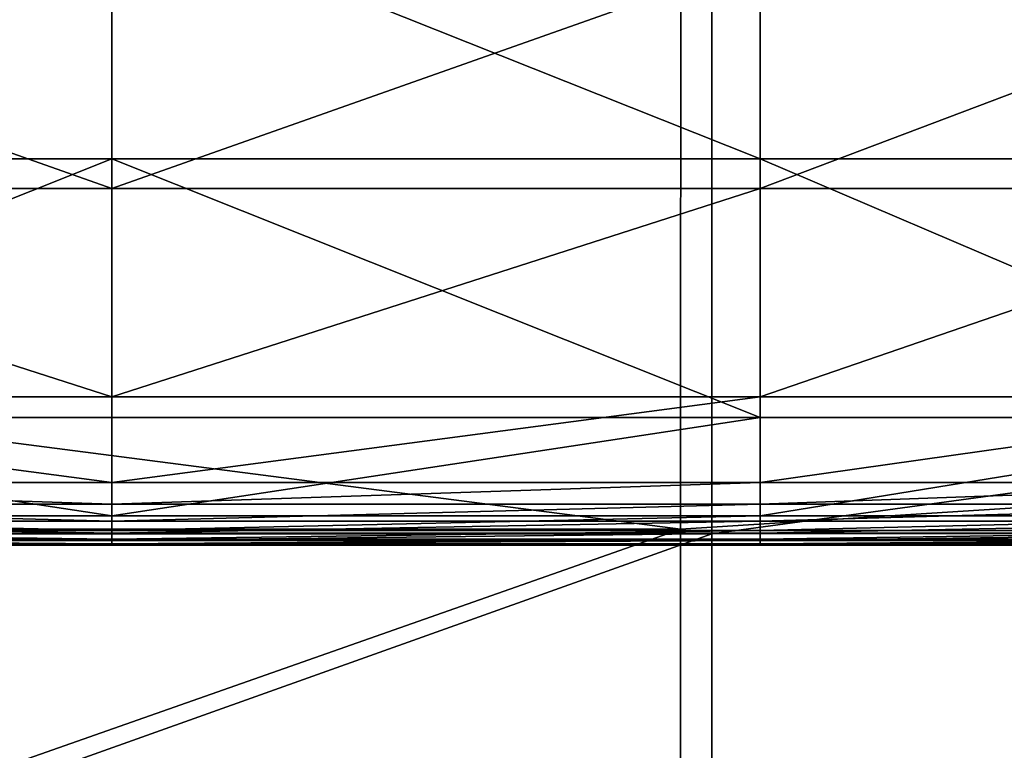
# Model space of a CAD drawing. Header units: millimetres. Extents: x 2387 to 13955, y -4964 to 364.
# Tile 69 of 256: x 3681 to 3783, y -3213 to -3137. Entities that reach past the tile are written whole.
import ezdxf

# ---------------------------------------------------------------- set-up
doc = ezdxf.new("R2010")
doc.units = ezdxf.units.MM
doc.header["$MEASUREMENT"] = 0
doc.layers.add('Predefinito', color=7, linetype='Continuous', true_color=0x000000)

# ---------------------------------------------------------------- blocks, each defined once
blk = doc.blocks.new('Blocco 01')
at = {"layer": 'Predefinito'}
for points in [[(226.56, 230.29, 308.82), (226.56, 159.51, 308.82), (-295.02, 159.3, 308.77)], [(-295.02, 159.3, 308.77), (-295.02, 230, 308.77), (226.56, 230.29, 308.82)], [(226.56, 159.51, 308.82), (226.56, 230.29, 308.82), (751.62, 231.16, 308.82)], [(751.62, 231.16, 308.82), (751.18, 159.86, 308.82), (226.56, 159.51, 308.82)], [(867.9, 201.02, 428.35), (748.71, 229.37, 427.33), (223.37, 228.66, 427.45)], [(-307.13, 228.66, 427.07), (-307.24, 159.98, 428.1), (223.34, 159.98, 428.49)], [(223.34, 159.98, 428.49), (223.37, 228.66, 427.45), (-307.13, 228.66, 427.07)], [(223.37, 228.66, 427.45), (223.34, 159.98, 428.49), (867.9, 201.02, 428.35)], [(223.33, -26.59, 428.84), (750.42, -26.59, 428.49), (867.9, 201.02, 428.35)], [(867.9, 201.02, 428.35), (223.34, 159.98, 428.49), (223.33, -26.59, 428.84)], [(-307.27, -26.59, 428.44), (223.33, -26.59, 428.84), (223.34, 159.98, 428.49)], [(223.34, 159.98, 428.49), (-307.24, 159.98, 428.1), (-307.27, -26.59, 428.44)], [(226.56, 159.51, 308.82), (226.56, -26.59, 308.82), (-295.02, -26.59, 308.77)], [(-295.02, -26.59, 308.77), (-295.02, 159.3, 308.77), (226.56, 159.51, 308.82)], [(226.56, -26.59, 308.82), (226.56, 159.51, 308.82), (751.18, 159.86, 308.82)], [(751.18, 159.86, 308.82), (751.03, -26.59, 308.82), (226.56, -26.59, 308.82)]]:
    blk.add_3dface(points, dxfattribs=at)
blk = doc.blocks.new('Blocco 20')
at = {"layer": 'Predefinito'}
blk.add_blockref('Blocco 01', (131.75, -252.9), dxfattribs=at)
blk = doc.blocks.new('Blocco 19')
at = {"layer": 'Predefinito'}
for points in [[(180.25, -878.21, 652.14), (247.34, -878.21, 652.14), (247.34, -851.49, 771.58)], [(247.34, -851.49, 771.58), (180.25, -851.49, 771.58), (180.25, -878.21, 652.14)], [(314.42, -878.21, 652.14), (314.42, -851.49, 771.58), (247.34, -851.49, 771.58)], [(247.34, -851.49, 771.58), (247.34, -878.21, 652.14), (314.42, -878.21, 652.14)], [(314.42, -851.49, 771.58), (314.42, -878.21, 652.14), (377.13, -878.21, 652.14)], [(377.13, -878.21, 652.14), (377.13, -851.49, 771.58), (314.42, -851.49, 771.58)], [(247.34, -881.29, 430.3), (180.25, -881.29, 430.3), (180.25, -857.55, 429.55)], [(180.25, -857.55, 429.55), (247.34, -857.55, 429.55), (247.34, -881.29, 430.3)], [(314.42, -857.55, 429.55), (314.42, -881.29, 430.3), (247.34, -881.29, 430.3)], [(247.34, -881.29, 430.3), (247.34, -857.55, 429.55), (314.42, -857.55, 429.55)], [(314.42, -881.29, 430.3), (314.42, -857.55, 429.55), (377.13, -857.55, 429.55)], [(377.13, -857.55, 429.55), (377.13, -881.29, 430.3), (314.42, -881.29, 430.3)], [(247.34, -878.21, 652.14), (180.25, -878.21, 652.14), (180.25, -905.01, 532.2)], [(180.25, -905.01, 532.2), (247.34, -905.01, 532.2), (247.34, -878.21, 652.14)], [(314.42, -905.01, 532.2), (314.42, -878.21, 652.14), (247.34, -878.21, 652.14)], [(247.34, -878.21, 652.14), (247.34, -905.01, 532.2), (314.42, -905.01, 532.2)], [(314.42, -878.21, 652.14), (314.42, -905.01, 532.2), (377.13, -905.01, 532.2)], [(377.13, -905.01, 532.2), (377.13, -878.21, 652.14), (314.42, -878.21, 652.14)], [(180.25, -881.29, 430.3), (247.34, -881.29, 430.3), (247.34, -902.85, 430.43)], [(247.34, -902.85, 430.43), (180.25, -902.85, 430.43), (180.25, -881.29, 430.3)], [(314.42, -881.29, 430.3), (314.42, -902.85, 430.43), (247.34, -902.85, 430.43)], [(247.34, -902.85, 430.43), (247.34, -881.29, 430.3), (314.42, -881.29, 430.3)], [(314.42, -902.85, 430.43), (314.42, -881.29, 430.3), (377.13, -881.29, 430.3)], [(377.13, -881.29, 430.3), (377.13, -902.85, 430.43), (314.42, -902.85, 430.43)], [(247.34, -911.71, 430.8), (180.25, -911.71, 430.8), (180.25, -902.85, 430.43)], [(180.25, -902.85, 430.43), (247.34, -902.85, 430.43), (247.34, -911.71, 430.8)], [(314.42, -902.85, 430.43), (314.42, -911.71, 430.8), (247.34, -911.71, 430.8)], [(247.34, -911.71, 430.8), (247.34, -902.85, 430.43), (314.42, -902.85, 430.43)], [(314.42, -911.71, 430.8), (314.42, -902.85, 430.43), (377.13, -902.85, 430.43)], [(377.13, -902.85, 430.43), (377.13, -911.71, 430.8), (314.42, -911.71, 430.8)], [(180.25, -905.01, 532.2), (180.25, -915.16, 484.95), (247.34, -915.16, 484.95)], [(247.34, -915.16, 484.95), (247.34, -905.01, 532.2), (180.25, -905.01, 532.2)], [(247.34, -915.16, 484.95), (314.42, -915.16, 484.95), (314.42, -905.01, 532.2)], [(314.42, -905.01, 532.2), (247.34, -905.01, 532.2), (247.34, -915.16, 484.95)], [(314.42, -915.16, 484.95), (377.13, -915.16, 484.95), (377.13, -905.01, 532.2)], [(377.13, -905.01, 532.2), (314.42, -905.01, 532.2), (314.42, -915.16, 484.95)], [(180.25, -911.71, 430.8), (247.34, -911.71, 430.8), (247.34, -913.96, 431.55)], [(247.34, -913.96, 431.55), (180.25, -913.96, 431.55), (180.25, -911.71, 430.8)], [(314.42, -911.71, 430.8), (314.42, -913.96, 431.55), (247.34, -913.96, 431.55)], [(247.34, -913.96, 431.55), (247.34, -911.71, 430.8), (314.42, -911.71, 430.8)], [(314.42, -913.96, 431.55), (314.42, -911.71, 430.8), (377.13, -911.71, 430.8)], [(377.13, -911.71, 430.8), (377.13, -913.96, 431.55), (314.42, -913.96, 431.55)], [(247.34, -915.71, 432.8), (180.25, -915.71, 432.8), (180.25, -913.96, 431.55)], [(180.25, -913.96, 431.55), (247.34, -913.96, 431.55), (247.34, -915.71, 432.8)], [(314.42, -913.96, 431.55), (314.42, -915.71, 432.8), (247.34, -915.71, 432.8)], [(247.34, -915.71, 432.8), (247.34, -913.96, 431.55), (314.42, -913.96, 431.55)], [(314.42, -915.71, 432.8), (314.42, -913.96, 431.55), (377.13, -913.96, 431.55)], [(377.13, -913.96, 431.55), (377.13, -915.71, 432.8), (314.42, -915.71, 432.8)], [(180.25, -915.16, 484.95), (180.25, -916.69, 474.02), (247.34, -916.69, 474.02)], [(247.34, -916.69, 474.02), (247.34, -915.16, 484.95), (180.25, -915.16, 484.95)], [(180.25, -915.71, 432.8), (247.34, -915.71, 432.8), (247.34, -916.96, 435.1)], [(247.34, -916.96, 435.1), (180.25, -916.96, 435.1), (180.25, -915.71, 432.8)], [(314.42, -915.16, 484.95), (247.34, -915.16, 484.95), (247.34, -916.69, 474.02)], [(247.34, -916.69, 474.02), (314.42, -916.69, 474.02), (314.42, -915.16, 484.95)], [(314.42, -915.71, 432.8), (314.42, -916.96, 435.1), (247.34, -916.96, 435.1)], [(247.34, -916.96, 435.1), (247.34, -915.71, 432.8), (314.42, -915.71, 432.8)], [(377.13, -915.16, 484.95), (314.42, -915.16, 484.95), (314.42, -916.69, 474.02)], [(314.42, -916.69, 474.02), (377.13, -916.69, 474.02), (377.13, -915.16, 484.95)], [(314.42, -916.96, 435.1), (314.42, -915.71, 432.8), (377.13, -915.71, 432.8)], [(377.13, -915.71, 432.8), (377.13, -916.96, 435.1), (314.42, -916.96, 435.1)], [(180.25, -916.69, 474.02), (180.25, -917.6, 463.02), (247.34, -917.6, 463.02)], [(247.34, -917.6, 463.02), (247.34, -916.69, 474.02), (180.25, -916.69, 474.02)], [(247.34, -917.6, 463.02), (314.42, -917.6, 463.02), (314.42, -916.69, 474.02)], [(314.42, -916.69, 474.02), (247.34, -916.69, 474.02), (247.34, -917.6, 463.02)], [(314.42, -917.6, 463.02), (377.13, -917.6, 463.02), (377.13, -916.69, 474.02)], [(377.13, -916.69, 474.02), (314.42, -916.69, 474.02), (314.42, -917.6, 463.02)], [(247.34, -917.71, 438.98), (180.25, -917.71, 438.98), (180.25, -916.96, 435.1)], [(180.25, -916.96, 435.1), (247.34, -916.96, 435.1), (247.34, -917.71, 438.98)], [(180.25, -917.6, 463.02), (180.25, -918.06, 453.7), (247.34, -918.06, 453.7)], [(247.34, -918.06, 453.7), (247.34, -917.6, 463.02), (180.25, -917.6, 463.02)], [(180.25, -917.71, 438.98), (247.34, -917.71, 438.98), (247.34, -918.08, 443.53)], [(247.34, -918.08, 443.53), (180.25, -918.08, 443.53), (180.25, -917.71, 438.98)], [(314.42, -916.96, 435.1), (314.42, -917.71, 438.98), (247.34, -917.71, 438.98)], [(247.34, -917.71, 438.98), (247.34, -916.96, 435.1), (314.42, -916.96, 435.1)], [(314.42, -917.6, 463.02), (247.34, -917.6, 463.02), (247.34, -918.06, 453.7)], [(247.34, -918.06, 453.7), (314.42, -918.06, 453.7), (314.42, -917.6, 463.02)], [(314.42, -917.71, 438.98), (314.42, -918.08, 443.53), (247.34, -918.08, 443.53)], [(247.34, -918.08, 443.53), (247.34, -917.71, 438.98), (314.42, -917.71, 438.98)], [(314.42, -917.71, 438.98), (314.42, -916.96, 435.1), (377.13, -916.96, 435.1)], [(377.13, -916.96, 435.1), (377.13, -917.71, 438.98), (314.42, -917.71, 438.98)], [(377.13, -917.6, 463.02), (314.42, -917.6, 463.02), (314.42, -918.06, 453.7)], [(314.42, -918.06, 453.7), (377.13, -918.06, 453.7), (377.13, -917.6, 463.02)], [(314.42, -918.08, 443.53), (314.42, -917.71, 438.98), (377.13, -917.71, 438.98)], [(377.13, -917.71, 438.98), (377.13, -918.08, 443.53), (314.42, -918.08, 443.53)], [(180.25, -918.21, 447.82), (247.34, -918.21, 447.82), (247.34, -918.06, 453.7)], [(247.34, -918.06, 453.7), (180.25, -918.06, 453.7), (180.25, -918.21, 447.82)], [(247.34, -918.21, 447.82), (180.25, -918.21, 447.82), (180.25, -918.08, 443.53)], [(180.25, -918.08, 443.53), (247.34, -918.08, 443.53), (247.34, -918.21, 447.82)], [(314.42, -918.21, 447.82), (314.42, -918.06, 453.7), (247.34, -918.06, 453.7)], [(247.34, -918.06, 453.7), (247.34, -918.21, 447.82), (314.42, -918.21, 447.82)], [(314.42, -918.08, 443.53), (314.42, -918.21, 447.82), (247.34, -918.21, 447.82)], [(247.34, -918.21, 447.82), (247.34, -918.08, 443.53), (314.42, -918.08, 443.53)], [(314.42, -918.06, 453.7), (314.42, -918.21, 447.82), (377.13, -918.21, 447.82)], [(377.13, -918.21, 447.82), (377.13, -918.06, 453.7), (314.42, -918.06, 453.7)], [(314.42, -918.21, 447.82), (314.42, -918.08, 443.53), (377.13, -918.08, 443.53)], [(377.13, -918.08, 443.53), (377.13, -918.21, 447.82), (314.42, -918.21, 447.82)]]:
    blk.add_3dface(points, dxfattribs=at)

msp = doc.modelspace()

# ---------------------------------------------------------------- block references
at = {"layer": 'Predefinito'}
for name, p in [('Blocco 19', (3443.04, -2273.48)), ('Blocco 20', (3394.14, -3097.11))]:
    msp.add_blockref(name, p, dxfattribs=at)

doc.saveas('drawing.dxf')
